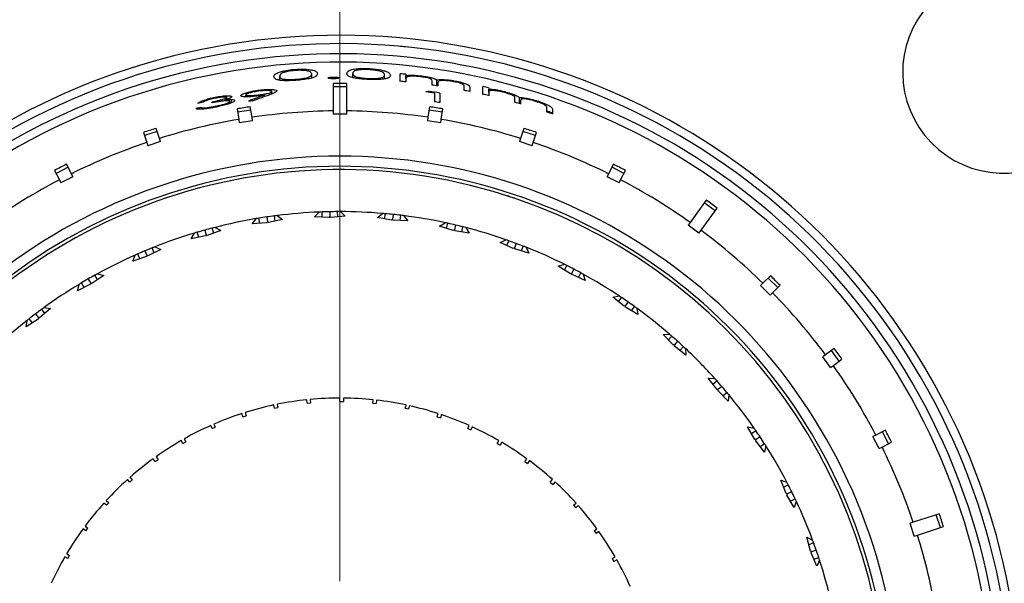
# Model space of a CAD drawing. Header units: inches. Extents: x 2.4 to 40.6, y 0.9 to 32.7.
# Tile 5 of 68: x 15.681 to 17.146, y 3.906 to 4.745. Entities that reach past the tile are written whole.
import ezdxf

# ---------------------------------------------------------------- set-up
doc = ezdxf.new("R2010")
doc.units = ezdxf.units.IN
doc.header["$MEASUREMENT"] = 0

# ---------------------------------------------------------------- blocks, each defined once
blk = doc.blocks.new('SW_CENTERMARKSYMBOL_1')
at = {"color": 0, "linetype": 'Continuous', "lineweight": 18}
blk.add_line((0, 0.2), (0, 2.1248), dxfattribs=at)

msp = doc.modelspace()

# ---------------------------------------------------------------- linework, layer by layer
at = {"color": 7, "linetype": 'Continuous', "lineweight": 25}
for p, q in [((16.0682, 4.6545), (16.0682, 4.6606)), ((16.1157, 4.6578), (16.1157, 4.6638)), ((16.148, 4.6567), (16.148, 4.6593)), ((16.1767, 4.6584), (16.1767, 4.6645)), ((16.2242, 4.6564), (16.2242, 4.6624)), ((16.2473, 4.6528), (16.2473, 4.6642)), ((16.2559, 4.6634), (16.2559, 4.6614)), ((16.2559, 4.6568), (16.2559, 4.6614)), ((16.1478, 4.6496), (16.1478, 4.6088)), ((16.1678, 4.6448), (16.1478, 4.6448)), ((16.1678, 4.6088), (16.1678, 4.6496)), ((16.2559, 4.6568), (16.2559, 4.652)), ((16.2949, 4.6472), (16.2949, 4.6531)), ((16.3019, 4.6462), (16.3019, 4.6551)), ((16.3034, 4.6504), (16.3034, 4.646)), ((16.3424, 4.6393), (16.3424, 4.6455)), ((16.3509, 4.6439), (16.3509, 4.6376)), ((16.3704, 4.6334), (16.3704, 4.6451)), ((15.972, 4.6278), (15.972, 4.6292)), ((16.0178, 4.6298), (16.0178, 4.6328)), ((16.0374, 4.6383), (16.0374, 4.6398)), ((16.0378, 4.6313), (16.0378, 4.6328)), ((16.0454, 4.6302), (16.0454, 4.6324)), ((16.0562, 4.6341), (16.0562, 4.6377)), ((16.2905, 4.6363), (16.2905, 4.6378)), ((16.2987, 4.6225), (16.2987, 4.6352)), ((16.3063, 4.6354), (16.3063, 4.6213)), ((16.379, 4.6431), (16.379, 4.6411)), ((16.379, 4.6364), (16.379, 4.6411)), ((16.379, 4.6364), (16.379, 4.6315)), ((15.9674, 4.6208), (15.9674, 4.6223)), ((15.987, 4.6237), (15.987, 4.6254)), ((15.9893, 4.6262), (15.9893, 4.6288)), ((15.9937, 4.6198), (15.9937, 4.6228)), ((15.9963, 4.6208), (15.9963, 4.6259)), ((16.0269, 4.5993), (16.0244, 4.6149)), ((16.2912, 4.6149), (16.2887, 4.5993)), ((16.418, 4.6215), (16.418, 4.6275)), ((16.425, 4.6196), (16.425, 4.6287)), ((16.4265, 4.6237), (16.4265, 4.6191)), ((16.0047, 4.6118), (16.0072, 4.5962)), ((16.0252, 4.6101), (16.0055, 4.607)), ((16.1478, 4.6088), (16.1478, 4.6038)), ((16.1678, 4.6038), (16.1478, 4.6038)), ((16.1678, 4.6038), (16.1678, 4.6088)), ((16.3102, 4.607), (16.2905, 4.6101)), ((16.3085, 4.5962), (16.311, 4.6118)), ((16.4655, 4.6071), (16.4655, 4.6135)), ((16.474, 4.6107), (16.474, 4.6042)), ((16.0072, 4.5962), (16.008, 4.5912)), ((16.0277, 4.5943), (16.008, 4.5912)), ((16.0277, 4.5943), (16.0269, 4.5993)), ((16.2887, 4.5993), (16.288, 4.5943)), ((16.3077, 4.5912), (16.288, 4.5943)), ((16.3077, 4.5912), (16.3085, 4.5962)), ((15.8653, 4.5767), (15.8702, 4.5617)), ((15.8859, 4.5783), (15.8668, 4.5721)), ((15.8892, 4.5678), (15.8843, 4.5829)), ((16.4313, 4.5829), (16.4264, 4.5678)), ((16.4488, 4.5721), (16.4298, 4.5783)), ((16.4454, 4.5617), (16.4503, 4.5767)), ((15.8702, 4.5617), (15.8718, 4.5569)), ((15.8908, 4.5631), (15.8718, 4.5569)), ((15.8908, 4.5631), (15.8892, 4.5678)), ((16.4264, 4.5678), (16.4249, 4.5631)), ((16.4439, 4.5569), (16.4249, 4.5631)), ((16.4439, 4.5569), (16.4454, 4.5617)), ((15.7582, 4.5153), (15.751, 4.5294)), ((16.5647, 4.5294), (16.5575, 4.5153)), ((15.7332, 4.5203), (15.7404, 4.5062)), ((15.7532, 4.525), (15.7354, 4.5159)), ((15.7604, 4.5108), (15.7582, 4.5153)), ((16.5575, 4.5153), (16.5552, 4.5108)), ((16.5803, 4.5159), (16.5625, 4.525)), ((16.5753, 4.5062), (16.5825, 4.5203)), ((15.7404, 4.5062), (15.7426, 4.5017)), ((15.7604, 4.5108), (15.7426, 4.5017)), ((16.573, 4.5017), (16.5552, 4.5108)), ((16.573, 4.5017), (16.5753, 4.5062)), ((16.7027, 4.4758), (16.6787, 4.4428)), ((16.716, 4.4601), (16.6998, 4.4719)), ((16.12, 4.4511), (16.1268, 4.4582)), ((16.1312, 4.4507), (16.1311, 4.4584)), ((16.1426, 4.4587), (16.1428, 4.4515)), ((16.1544, 4.4511), (16.1542, 4.4589)), ((16.1585, 4.4589), (16.1655, 4.4521)), ((16.2134, 4.45), (16.2209, 4.4562)), ((16.2244, 4.4482), (16.2252, 4.4558)), ((16.2367, 4.4547), (16.236, 4.4476)), ((16.2474, 4.4457), (16.2482, 4.4534)), ((16.6949, 4.4311), (16.7189, 4.4641)), ((16.0273, 4.4406), (16.0331, 4.4484)), ((16.0487, 4.4423), (16.0273, 4.4406)), ((16.0385, 4.4415), (16.0373, 4.4491)), ((16.0498, 4.4438), (16.0487, 4.4423)), ((16.0488, 4.4509), (16.0498, 4.4438)), ((16.0513, 4.4427), (16.0498, 4.4438)), ((16.0723, 4.4472), (16.0513, 4.4427)), ((16.0614, 4.4448), (16.0602, 4.4525)), ((16.0645, 4.453), (16.0723, 4.4472)), ((16.1415, 4.4502), (16.12, 4.4511)), ((16.1428, 4.4515), (16.1415, 4.4502)), ((16.1441, 4.4503), (16.1428, 4.4515)), ((16.1655, 4.4521), (16.1441, 4.4503)), ((16.2345, 4.4464), (16.2134, 4.45)), ((16.236, 4.4476), (16.2345, 4.4464)), ((16.2371, 4.4462), (16.236, 4.4476)), ((16.2586, 4.4452), (16.2371, 4.4462)), ((16.2525, 4.4529), (16.2586, 4.4452)), ((16.3058, 4.4372), (16.3141, 4.4424)), ((16.3165, 4.434), (16.3183, 4.4415)), ((16.3296, 4.4389), (16.328, 4.432)), ((16.6787, 4.4428), (16.6758, 4.4388)), ((16.6919, 4.427), (16.6758, 4.4388)), ((15.9366, 4.4184), (15.9414, 4.4269)), ((15.9476, 4.4207), (15.9455, 4.4282)), ((15.9566, 4.4314), (15.9586, 4.4245)), ((15.9586, 4.4245), (15.9576, 4.4229)), ((15.9602, 4.4236), (15.9586, 4.4245)), ((15.9805, 4.4306), (15.9602, 4.4236)), ((15.9699, 4.427), (15.9678, 4.4344)), ((15.972, 4.4355), (15.9805, 4.4306)), ((16.3264, 4.431), (16.3058, 4.4372)), ((16.328, 4.432), (16.3264, 4.431)), ((16.3289, 4.4304), (16.328, 4.432)), ((16.3501, 4.4268), (16.3289, 4.4304)), ((16.3391, 4.4287), (16.3408, 4.4362)), ((16.345, 4.4351), (16.3501, 4.4268)), ((16.6919, 4.427), (16.6949, 4.4311)), ((15.9576, 4.4229), (15.9366, 4.4184)), ((16.3959, 4.4129), (16.4048, 4.417)), ((16.4156, 4.4042), (16.3959, 4.4129)), ((16.4062, 4.4084), (16.4089, 4.4156)), ((16.4197, 4.4116), (16.4172, 4.4049)), ((15.86, 4.3888), (15.857, 4.3959)), ((15.8677, 4.4005), (15.8704, 4.3938)), ((15.8914, 4.4027), (15.8721, 4.3932)), ((15.8814, 4.3977), (15.8784, 4.4049)), ((15.8824, 4.4064), (15.8914, 4.4027)), ((16.4172, 4.4049), (16.4156, 4.4042)), ((16.418, 4.4033), (16.4172, 4.4049)), ((16.4386, 4.397), (16.418, 4.4033)), ((16.4279, 4.4003), (16.4305, 4.4075)), ((16.4346, 4.4059), (16.4386, 4.397)), ((15.8494, 4.3851), (15.8531, 4.3942)), ((15.8697, 4.3922), (15.8494, 4.3851)), ((15.8704, 4.3938), (15.8697, 4.3922)), ((15.8721, 4.3932), (15.8704, 4.3938)), ((16.4823, 4.3775), (16.4916, 4.3805)), ((15.7971, 4.3664), (15.8065, 4.3638)), ((16.5007, 4.3664), (16.4823, 4.3775)), ((16.4919, 4.3717), (16.4955, 4.3786)), ((16.5024, 4.3669), (16.5007, 4.3664)), ((16.5058, 4.3733), (16.5024, 4.3669)), ((16.503, 4.3652), (16.5024, 4.3669)), ((16.5226, 4.3564), (16.503, 4.3652)), ((16.5124, 4.361), (16.516, 4.3678)), ((16.5198, 4.3658), (16.5226, 4.3564)), ((15.7864, 4.3507), (15.7671, 4.3411)), ((15.7671, 4.3411), (15.7696, 4.3506)), ((15.7771, 4.3461), (15.7733, 4.3528)), ((15.7833, 4.3586), (15.7869, 4.3524)), ((15.7869, 4.3524), (15.7864, 4.3507)), ((15.7886, 4.352), (15.7869, 4.3524)), ((15.8065, 4.3638), (15.7886, 4.352)), ((15.7972, 4.3576), (15.7933, 4.3643)), ((16.7871, 4.3523), (16.7836, 4.3487)), ((16.7983, 4.3635), (16.7871, 4.3523)), ((16.809, 4.3459), (16.7949, 4.36)), ((16.7977, 4.3346), (16.7836, 4.3487)), ((16.7977, 4.3346), (16.8013, 4.3381)), ((16.8013, 4.3381), (16.8125, 4.3493)), ((16.5636, 4.3316), (16.5731, 4.3334)), ((16.5804, 4.3182), (16.5636, 4.3316)), ((16.5723, 4.3246), (16.5767, 4.331)), ((16.5863, 4.3244), (16.5822, 4.3185)), ((15.7048, 4.3066), (15.7091, 4.3009)), ((15.7272, 4.3146), (15.7109, 4.3006)), ((15.7187, 4.3073), (15.7141, 4.3135)), ((15.7176, 4.316), (15.7272, 4.3146)), ((16.5822, 4.3185), (16.5804, 4.3182)), ((16.5825, 4.3167), (16.5822, 4.3185)), ((16.6009, 4.3056), (16.5825, 4.3167)), ((16.5913, 4.3114), (16.5957, 4.3177)), ((16.5992, 4.3152), (16.6009, 4.3056)), ((15.7089, 4.299), (15.691, 4.2872)), ((15.691, 4.2872), (15.6922, 4.2968)), ((15.7003, 4.2934), (15.6956, 4.2995)), ((15.7091, 4.3009), (15.7089, 4.299)), ((15.7109, 4.3006), (15.7091, 4.3009)), ((16.6384, 4.2758), (16.6481, 4.2764)), ((16.6534, 4.2605), (16.6384, 4.2758)), ((16.6462, 4.2678), (16.6514, 4.2736)), ((16.6601, 4.2659), (16.6553, 4.2606)), ((16.6553, 4.2606), (16.6534, 4.2605)), ((16.6554, 4.2587), (16.6553, 4.2606)), ((16.6722, 4.2454), (16.6554, 4.2587)), ((16.6634, 4.2523), (16.6686, 4.2581)), ((16.6717, 4.2551), (16.6722, 4.2454)), ((16.8928, 4.2552), (16.88, 4.2459)), ((16.9006, 4.2362), (16.8889, 4.2524)), ((16.88, 4.2459), (16.876, 4.243)), ((16.8877, 4.2268), (16.876, 4.243)), ((16.8918, 4.2297), (16.9046, 4.2391)), ((16.8877, 4.2268), (16.8918, 4.2297)), ((16.7057, 4.2111), (16.7154, 4.2105)), ((16.7187, 4.194), (16.7057, 4.2111)), ((16.7124, 4.2022), (16.7183, 4.2072)), ((16.7205, 4.1939), (16.7187, 4.194)), ((16.7204, 4.192), (16.7205, 4.1939)), ((16.7354, 4.1767), (16.7204, 4.192)), ((16.7259, 4.1985), (16.7205, 4.1939)), ((16.7275, 4.1847), (16.7334, 4.1897)), ((16.109, 4.1738), (16.1084, 4.1788)), ((16.1134, 4.1793), (16.1139, 4.1743)), ((16.1578, 4.1764), (16.1578, 4.1814)), ((16.1628, 4.1813), (16.1628, 4.1764)), ((16.2067, 4.1738), (16.2072, 4.1788)), ((16.2122, 4.1782), (16.2117, 4.1733)), ((16.7362, 4.1864), (16.7354, 4.1767)), ((16.0606, 4.1661), (16.0596, 4.171)), ((16.0606, 4.1661), (16.0655, 4.1672)), ((16.0645, 4.172), (16.0655, 4.1672)), ((16.109, 4.1738), (16.1139, 4.1743)), ((16.2067, 4.1738), (16.2117, 4.1733)), ((16.255, 4.1661), (16.2561, 4.171)), ((16.255, 4.1661), (16.2599, 4.1651)), ((16.261, 4.17), (16.2599, 4.1651)), ((16.0134, 4.1535), (16.0118, 4.1582)), ((16.0134, 4.1535), (16.0181, 4.155)), ((16.0166, 4.1598), (16.0181, 4.155)), ((16.3023, 4.1535), (16.3038, 4.1582)), ((16.3023, 4.1535), (16.3071, 4.1519)), ((16.3086, 4.1567), (16.3071, 4.1519)), ((15.9677, 4.1359), (15.9656, 4.1405)), ((15.9677, 4.1359), (15.9722, 4.138)), ((15.9702, 4.1425), (15.9722, 4.138)), ((16.348, 4.1359), (16.35, 4.1405)), ((16.348, 4.1359), (16.3525, 4.1339)), ((16.3546, 4.1385), (16.3525, 4.1339)), ((16.7643, 4.1385), (16.7739, 4.1366)), ((16.775, 4.1199), (16.7643, 4.1385)), ((16.7699, 4.1288), (16.7763, 4.1331)), ((16.9693, 4.1335), (16.9551, 4.1263)), ((16.974, 4.1135), (16.9649, 4.1313)), ((15.9241, 4.1137), (15.9216, 4.1181)), ((15.9241, 4.1137), (15.9284, 4.1162)), ((15.9259, 4.1205), (15.9284, 4.1162)), ((16.3916, 4.1137), (16.3941, 4.1181)), ((16.7768, 4.1195), (16.775, 4.1199)), ((16.7765, 4.1177), (16.7768, 4.1195)), ((16.7895, 4.1006), (16.7765, 4.1177)), ((16.7828, 4.1235), (16.7768, 4.1195)), ((16.9551, 4.1263), (16.9507, 4.1241)), ((16.9598, 4.1062), (16.9507, 4.1241)), ((16.3916, 4.1137), (16.3959, 4.1112)), ((16.3984, 4.1155), (16.3959, 4.1112)), ((16.7827, 4.1095), (16.7891, 4.1138)), ((16.7914, 4.1101), (16.7895, 4.1006)), ((16.9598, 4.1062), (16.9642, 4.1085)), ((16.9642, 4.1085), (16.9783, 4.1157)), ((15.883, 4.0871), (15.8801, 4.0911)), ((15.883, 4.0871), (15.8871, 4.09)), ((15.8842, 4.094), (15.8871, 4.09)), ((16.4326, 4.0871), (16.4356, 4.0911)), ((16.4326, 4.0871), (16.4367, 4.0841)), ((16.4396, 4.0882), (16.4367, 4.0841)), ((15.845, 4.0563), (15.8417, 4.06)), ((15.845, 4.0563), (15.8487, 4.0596)), ((15.8454, 4.0633), (15.8487, 4.0596)), ((16.4706, 4.0563), (16.474, 4.06)), ((16.8134, 4.0591), (16.8226, 4.056)), ((16.8217, 4.0393), (16.8134, 4.0591)), ((16.4706, 4.0563), (16.4744, 4.0529)), ((16.4777, 4.0566), (16.4744, 4.0529)), ((16.8177, 4.0488), (16.8246, 4.0522)), ((15.8101, 4.0287), (15.8138, 4.0254)), ((16.8234, 4.0387), (16.8217, 4.0393)), ((16.8228, 4.037), (16.8234, 4.0387)), ((16.8336, 4.0183), (16.8228, 4.037)), ((16.8298, 4.0419), (16.8234, 4.0387)), ((16.828, 4.028), (16.8349, 4.0315)), ((15.8104, 4.0217), (15.8067, 4.025)), ((15.8104, 4.0217), (15.8138, 4.0254)), ((16.5053, 4.0217), (16.509, 4.025)), ((16.5053, 4.0217), (16.5086, 4.018)), ((16.5123, 4.0213), (16.5086, 4.018)), ((16.8367, 4.0276), (16.8336, 4.0183)), ((17.0495, 4.0091), (17.0106, 3.9965)), ((17.051, 3.9886), (17.0448, 4.0076)), ((15.7796, 3.9837), (15.7756, 3.9866)), ((15.7785, 3.9906), (15.7826, 3.9877)), ((15.7796, 3.9837), (15.7826, 3.9877)), ((16.536, 3.9837), (16.5401, 3.9866)), ((17.0106, 3.9965), (17.0059, 3.9949)), ((17.0121, 3.9759), (17.0059, 3.9949)), ((17.0168, 3.9774), (17.0556, 3.9901)), ((16.536, 3.9837), (16.539, 3.9796)), ((16.543, 3.9825), (16.539, 3.9796)), ((16.8521, 3.9742), (16.8609, 3.97)), ((16.8579, 3.9535), (16.8521, 3.9742)), ((17.0121, 3.9759), (17.0168, 3.9774)), ((16.8551, 3.9634), (16.8624, 3.9659)), ((16.8663, 3.955), (16.8595, 3.9527)), ((15.753, 3.9426), (15.7486, 3.9451)), ((15.7512, 3.9494), (15.7555, 3.9469)), ((15.753, 3.9426), (15.7555, 3.9469)), ((16.5627, 3.9426), (16.567, 3.9451)), ((16.5627, 3.9426), (16.5652, 3.9383)), ((16.5695, 3.9408), (16.5652, 3.9383)), ((16.8595, 3.9527), (16.8579, 3.9535)), ((16.8587, 3.951), (16.8595, 3.9527)), ((16.867, 3.9312), (16.8587, 3.951)), ((16.8627, 3.9415), (16.87, 3.9441)), ((16.8713, 3.94), (16.867, 3.9312))]:
    msp.add_line(p, q, dxfattribs=at)
for centre, radius, start, end in [((16.1578, 3.7089), 1.625, 32.3145, 55.9278), ((17.1449, 4.6661), 0.15, 137.2479, 310.9943), ((16.1578, 3.7089), 1.0125, 240.409, 104.1211), ((16.1578, 3.7089), 1, 240.5259, 180), ((16.1578, 3.7089), 1, 84.2651, 84.8363), ((16.1578, 3.7089), 1.0125, 104.1211, 229.8623), ((16.1578, 3.7089), 0.985, 240.6078, 180), ((16.1578, 3.7089), 0.9725, 240.6781, 180), ((16.1578, 3.7089), 0.9, 90.6366, 98.3634), ((16.1578, 3.7089), 0.9, 81.6366, 89.3634), ((16.1578, 3.7089), 0.9, 99.6366, 107.3634), ((16.1578, 3.7089), 0.9, 72.6366, 80.3634), ((16.1578, 3.7089), 0.9, 108.6366, 116.3634), ((16.1578, 3.7089), 0.9, 63.6366, 71.3634), ((16.1578, 3.7089), 0.8325, 241.6095, 180), ((16.1578, 3.7089), 0.8175, 241.7284, 180), ((16.1578, 3.7089), 0.8125, 0, 228.5528), ((16.1578, 3.7089), 0.9, 117.6366, 125.3634), ((16.1578, 3.7089), 0.9, 54.6366, 62.3634), ((16.1578, 3.7089), 0.75, 92.3747, 97.1471), ((16.1578, 3.7089), 0.75, 92.0448, 92.3747), ((16.1578, 3.7089), 0.75, 91.1609, 92.0448), ((16.1578, 3.7089), 0.75, 90.277, 91.1609), ((16.1578, 3.7089), 0.75, 89.9471, 90.277), ((16.1578, 3.7089), 0.75, 85.1747, 89.9471), ((16.1578, 3.7089), 0.75, 84.8448, 85.1747), ((16.1578, 3.7089), 0.75, 83.9609, 84.8448), ((16.1578, 3.7089), 0.75, 83.077, 83.9609), ((16.1578, 3.7089), 0.75, 82.7471, 83.077), ((16.1578, 3.7089), 0.75, 99.5747, 104.3471), ((16.1578, 3.7089), 0.75, 99.2448, 99.5747), ((16.1578, 3.7089), 0.75, 98.3609, 99.2448), ((16.1578, 3.7089), 0.75, 97.477, 98.3609), ((16.1578, 3.7089), 0.75, 97.1471, 97.477), ((16.1578, 3.7089), 0.75, 77.9747, 82.7471), ((16.1578, 3.7089), 0.75, 77.6448, 77.9747), ((16.1578, 3.7089), 0.75, 76.7609, 77.6448), ((16.1578, 3.7089), 0.75, 75.877, 76.7609), ((16.1578, 3.7089), 0.75, 106.7747, 111.5471), ((16.1578, 3.7089), 0.75, 106.4448, 106.7747), ((16.1578, 3.7089), 0.75, 105.5609, 106.4448), ((16.1578, 3.7089), 0.75, 104.677, 105.5609), ((16.1578, 3.7089), 0.75, 104.3471, 104.677), ((16.1578, 3.7089), 0.75, 75.5471, 75.877), ((16.1578, 3.7089), 0.75, 70.7747, 75.5471), ((16.1578, 3.7089), 0.9, 45.6366, 53.3634), ((16.1578, 3.7089), 0.75, 70.4448, 70.7747), ((16.1578, 3.7089), 0.75, 69.5609, 70.4448), ((16.1578, 3.7089), 0.75, 68.677, 69.5609), ((16.1578, 3.7089), 0.75, 113.6448, 113.9747), ((16.1578, 3.7089), 0.75, 112.7609, 113.6448), ((16.1578, 3.7089), 0.75, 111.877, 112.7609), ((16.1578, 3.7089), 0.75, 111.5471, 111.877), ((16.1578, 3.7089), 0.75, 68.3471, 68.677), ((16.1578, 3.7089), 0.75, 63.5747, 68.3471), ((16.1578, 3.7089), 0.75, 113.9747, 118.7471), ((16.1578, 3.7089), 0.75, 63.2448, 63.5747), ((16.1578, 3.7089), 0.75, 118.7471, 119.077), ((16.1578, 3.7089), 0.75, 62.3609, 63.2448), ((16.1578, 3.7089), 0.75, 61.477, 62.3609), ((16.1578, 3.7089), 0.75, 61.1471, 61.477), ((16.1578, 3.7089), 0.75, 56.3747, 61.1471), ((16.1578, 3.7089), 0.75, 121.1747, 125.9471), ((16.1578, 3.7089), 0.75, 120.8448, 121.1747), ((16.1578, 3.7089), 0.75, 119.9609, 120.8448), ((16.1578, 3.7089), 0.75, 119.077, 119.9609), ((16.1578, 3.7089), 0.9, 36.6366, 44.3634), ((16.1578, 3.7089), 0.75, 56.0448, 56.3747), ((16.1578, 3.7089), 0.75, 55.1609, 56.0448), ((16.1578, 3.7089), 0.75, 54.277, 55.1609), ((16.1578, 3.7089), 0.75, 127.1609, 128.0448), ((16.1578, 3.7089), 0.75, 126.277, 127.1609), ((16.1578, 3.7089), 0.75, 125.9471, 126.277), ((16.1578, 3.7089), 0.75, 53.9471, 54.277), ((16.1578, 3.7089), 0.75, 49.1747, 53.9471), ((16.1578, 3.7089), 0.75, 128.3747, 133.1471), ((16.1578, 3.7089), 0.75, 128.0448, 128.3747), ((16.1578, 3.7089), 0.75, 48.8448, 49.1747), ((16.1578, 3.7089), 0.75, 47.9609, 48.8448), ((16.1578, 3.7089), 0.75, 47.077, 47.9609), ((16.1578, 3.7089), 0.75, 46.7471, 47.077), ((16.1578, 3.7089), 0.75, 41.9747, 46.7471), ((16.1578, 3.7089), 0.9, 27.6366, 35.3634), ((16.1578, 3.7089), 0.75, 41.6448, 41.9747), ((16.1578, 3.7089), 0.75, 40.7609, 41.6448), ((16.1578, 3.7089), 0.75, 39.877, 40.7609), ((16.1578, 3.7089), 0.75, 39.5471, 39.877), ((16.1578, 3.7089), 0.4725, 96, 101.3937), ((16.1578, 3.7089), 0.4725, 90, 95.3937), ((16.1578, 3.7089), 0.4725, 84, 89.3937), ((16.1578, 3.7089), 0.4725, 78, 83.3937), ((16.1578, 3.7089), 0.75, 34.7747, 39.5471), ((16.1578, 3.7089), 0.4725, 102, 107.3937), ((16.1578, 3.7089), 0.4725, 72, 77.3937), ((16.1578, 3.7089), 0.4725, 108, 113.3937), ((16.1578, 3.7089), 0.4725, 66, 71.3937), ((16.1578, 3.7089), 0.4725, 114, 119.3937), ((16.1578, 3.7089), 0.4725, 60, 65.3937), ((16.1578, 3.7089), 0.75, 34.4448, 34.7747), ((16.1578, 3.7089), 0.75, 33.5609, 34.4448), ((16.1578, 3.7089), 0.4725, 120, 125.3937), ((16.1578, 3.7089), 0.75, 32.677, 33.5609), ((16.1578, 3.7089), 0.4725, 54, 59.3937), ((16.1578, 3.7089), 0.75, 32.3471, 32.677), ((16.1578, 3.7089), 0.75, 27.5747, 32.3471), ((16.1578, 3.7089), 0.9, 18.6366, 26.3634), ((16.1578, 3.7089), 0.4725, 126, 131.3937), ((16.1578, 3.7089), 0.4725, 48, 53.3937), ((16.1578, 3.7089), 0.4725, 132, 137.3937), ((16.1578, 3.7089), 0.4725, 42, 47.3937), ((16.1578, 3.7089), 0.75, 27.2448, 27.5747), ((16.1578, 3.7089), 0.75, 26.3609, 27.2448), ((16.1578, 3.7089), 0.75, 25.477, 26.3609), ((16.1578, 3.7089), 0.75, 25.1471, 25.477), ((16.1578, 3.7089), 0.4725, 138, 143.3937), ((16.1578, 3.7089), 0.4725, 36, 41.3937), ((16.1578, 3.7089), 0.75, 20.3747, 25.1471), ((16.1578, 3.7089), 0.4725, 144, 149.3937), ((16.1578, 3.7089), 0.4725, 30, 35.3937), ((16.1578, 3.7089), 0.75, 20.0448, 20.3747), ((16.1578, 3.7089), 0.9, 9.6366, 17.3634), ((16.1578, 3.7089), 0.75, 19.1609, 20.0448), ((16.1578, 3.7089), 0.75, 18.277, 19.1609), ((16.1578, 3.7089), 0.4725, 150, 155.3937), ((16.1578, 3.7089), 0.4725, 24, 29.3937), ((16.1578, 3.7089), 0.75, 17.9471, 18.277), ((16.1578, 3.7089), 0.75, 13.1747, 17.9471)]:
    msp.add_arc(centre, radius, start, end, dxfattribs=at)
for centre, major_axis, ratio, start_param, end_param in [((16.1578, 3.6818), (0, 0.9864), 0.999625, 6.183591, 6.192283), ((16.1578, 3.6824), (0, 0.9673), 0.999625, 6.272843, 6.293527), ((16.1578, 3.6822), (0, 0.9748), 0.999625, 6.182396, 6.191192), ((16.1578, 3.6822), (0, 0.9748), 0.999625, 6.133223, 6.142072), ((16.1578, 3.6818), (0, 0.9864), 0.999625, 6.056994, 6.065863), ((16.4146, 3.6802), (1.0405, -0.1162), 0.96907, 2.039207, 2.063614), ((16.4142, 3.6802), (1.0382, -0.1159), 0.969037, 2.030656, 2.057668), ((16.4547, 3.6811), (1.0083, -0.0942), 0.955664, 1.822814, 1.827843), ((16.1578, 3.6825), (0, 0.963), 0.999625, 6.136377, 6.150185), ((16.1578, 3.6824), (0, 0.9645), 0.999625, 6.128547, 6.145133), ((16.1578, 3.6822), (0, 0.9748), 0.999625, 6.083682, 6.092607), ((16.1578, 3.6822), (0, 0.9748), 0.999625, 6.054239, 6.06322), ((16.1578, 3.6825), (0, 0.9612), 0.999625, 0.213528, 0.221713), ((16.1619, 3.6834), (-0.1473, 0.93), 0.999625, 6.272561, 6.293809), ((16.0473, 3.6829), (0.9224, 0.2166), 0.99279, 1.362431, 1.368911), ((16.1538, 3.6834), (0.1473, 0.93), 0.999625, 6.272561, 6.293809), ((16.1578, 3.6828), (0, 0.9501), 0.999625, 6.12619, 6.13437), ((16.1578, 3.6822), (0, 0.9748), 0.999625, 6.003833, 6.01293), ((16.1578, 3.6827), (0, 0.954), 0.999625, 0.218694, 0.22695), ((16.1578, 3.6822), (0, 0.9748), 0.999625, 5.952686, 5.961928), ((16.1658, 3.6843), (-0.291, 0.8955), 0.999625, 6.272561, 6.293809), ((16.1499, 3.6843), (0.291, 0.8955), 0.999625, 6.272561, 6.293809), ((16.1695, 3.6859), (-0.4275, 0.839), 0.999625, 6.272561, 6.293809), ((16.1461, 3.6859), (0.4275, 0.839), 0.999625, 6.272561, 6.293809), ((16.1423, 3.6874), (0.5686, 0.7826), 0.999625, 6.272843, 6.293527), ((16.1396, 3.6906), (0.6658, 0.6658), 0.999625, 6.272561, 6.293809), ((16.137, 3.6937), (0.7618, 0.5535), 0.999625, 6.272561, 6.293809), ((16.1348, 3.6971), (0.839, 0.4275), 0.999625, 6.272561, 6.293809), ((16.1326, 3.7007), (0.92, 0.2989), 0.999625, 6.272843, 6.293527)]:
    msp.add_ellipse(centre, major_axis=major_axis, ratio=ratio, start_param=start_param, end_param=end_param, dxfattribs=at)
for points, knots in [([(16.0596, 4.6598), (16.0599, 4.6613), (16.0602, 4.6636), (16.068, 4.6669), (16.076, 4.6688), (16.0841, 4.67), (16.0894, 4.6705), (16.0914, 4.6706)], [0, 0, 0, 0, 0.421274, 0.610501, 0.759373, 0.908382, 1, 1, 1, 1]), ([(16.0914, 4.6543), (16.0882, 4.6541), (16.0817, 4.6537), (16.0733, 4.6538), (16.0662, 4.6546), (16.0602, 4.6564), (16.0598, 4.6584), (16.0596, 4.6598)], [0, 0, 0, 0, 0.145502, 0.29184, 0.429876, 0.636899, 1, 1, 1, 1]), ([(16.0917, 4.669), (16.0893, 4.6688), (16.0844, 4.6684), (16.078, 4.6672), (16.0726, 4.6657), (16.0684, 4.6633), (16.0683, 4.6617), (16.0682, 4.6606)], [0, 0, 0, 0, 0.139934, 0.280319, 0.42785, 0.629288, 1, 1, 1, 1]), ([(16.0682, 4.6606), (16.0683, 4.6592), (16.0685, 4.6573), (16.0755, 4.6559), (16.0816, 4.6555), (16.0872, 4.6556), (16.0907, 4.6558), (16.0917, 4.6559)], [0, 0, 0, 0, 0.490441, 0.6576131, 0.7994445, 0.9413586, 1, 1, 1, 1]), ([(16.0914, 4.6706), (16.0948, 4.6708), (16.1014, 4.6711), (16.1101, 4.6707), (16.1176, 4.6696), (16.1236, 4.6674), (16.124, 4.6653), (16.1242, 4.6641)], [0, 0, 0, 0, 0.1486854, 0.2980882, 0.4401371, 0.6617781, 1, 1, 1, 1]), ([(16.1242, 4.6641), (16.1239, 4.6626), (16.1234, 4.6605), (16.1161, 4.6577), (16.1082, 4.656), (16.0993, 4.6549), (16.0936, 4.6544), (16.0914, 4.6543)], [0, 0, 0, 0, 0.399664, 0.572442, 0.746754, 0.901102, 1, 1, 1, 1]), ([(16.1157, 4.6638), (16.1154, 4.665), (16.1149, 4.6669), (16.1083, 4.6688), (16.1014, 4.6693), (16.096, 4.6693), (16.0927, 4.6691), (16.0917, 4.669)], [0, 0, 0, 0, 0.444395, 0.671222, 0.808464, 0.945898, 1, 1, 1, 1]), ([(16.0917, 4.6559), (16.0945, 4.6561), (16.0997, 4.6566), (16.106, 4.6576), (16.11, 4.6587), (16.1115, 4.6594), (16.1121, 4.6597)], [0, 0, 0, 0, 0.294164, 0.558088, 0.81192, 1, 1, 1, 1]), ([(16.1121, 4.6597), (16.1127, 4.6601), (16.114, 4.6607), (16.1154, 4.6621), (16.1156, 4.6631), (16.1157, 4.6638)], [0, 0, 0, 0, 0.250498, 0.501056, 1, 1, 1, 1]), ([(16.1401, 4.6579), (16.1402, 4.658), (16.1404, 4.6584), (16.1421, 4.6588), (16.1443, 4.6591), (16.1464, 4.6592), (16.1477, 4.6593), (16.148, 4.6593)], [0, 0, 0, 0, 0.240672, 0.484083, 0.698523, 0.916983, 1, 1, 1, 1]), ([(16.148, 4.6593), (16.1492, 4.6592), (16.1514, 4.6592), (16.1539, 4.6589), (16.1556, 4.6585), (16.1559, 4.6582), (16.1559, 4.658), (16.1559, 4.658)], [0, 0, 0, 0, 0.284693, 0.530873, 0.748664, 0.966704, 1, 1, 1, 1]), ([(16.1681, 4.6646), (16.1684, 4.6662), (16.1687, 4.6684), (16.1764, 4.6708), (16.1844, 4.6718), (16.1925, 4.6722), (16.1979, 4.672), (16.1999, 4.6719)], [0, 0, 0, 0, 0.421663, 0.611111, 0.759549, 0.908127, 1, 1, 1, 1]), ([(16.1999, 4.6556), (16.1967, 4.6558), (16.1902, 4.6562), (16.1818, 4.6572), (16.1747, 4.6587), (16.1686, 4.6612), (16.1683, 4.6633), (16.1681, 4.6646)], [0, 0, 0, 0, 0.145014, 0.290872, 0.428292, 0.635258, 1, 1, 1, 1]), ([(16.2002, 4.6703), (16.1978, 4.6704), (16.1929, 4.6705), (16.1865, 4.67), (16.1811, 4.6691), (16.1769, 4.6672), (16.1768, 4.6656), (16.1767, 4.6645)], [0, 0, 0, 0, 0.1395369, 0.27953, 0.4267083, 0.628434, 1, 1, 1, 1]), ([(16.1767, 4.6645), (16.1768, 4.6631), (16.1769, 4.6612), (16.1839, 4.659), (16.19, 4.658), (16.1957, 4.6574), (16.1992, 4.6572), (16.2002, 4.6572)], [0, 0, 0, 0, 0.490785, 0.658026, 0.799504, 0.941061, 1, 1, 1, 1]), ([(16.1999, 4.6719), (16.2032, 4.6717), (16.2099, 4.6713), (16.2186, 4.67), (16.226, 4.668), (16.2321, 4.6652), (16.2325, 4.6631), (16.2327, 4.6618)], [0, 0, 0, 0, 0.148619, 0.297946, 0.440191, 0.661919, 1, 1, 1, 1]), ([(16.2327, 4.6618), (16.2324, 4.6604), (16.2319, 4.6583), (16.2246, 4.6563), (16.2166, 4.6555), (16.2077, 4.6553), (16.2021, 4.6555), (16.1999, 4.6556)], [0, 0, 0, 0, 0.39967, 0.572766, 0.747397, 0.901958, 1, 1, 1, 1]), ([(16.2242, 4.6624), (16.2238, 4.6637), (16.2233, 4.6657), (16.2168, 4.6682), (16.2099, 4.6695), (16.2044, 4.6701), (16.2011, 4.6703), (16.2002, 4.6703)], [0, 0, 0, 0, 0.444438, 0.671321, 0.808643, 0.946165, 1, 1, 1, 1]), ([(16.2002, 4.6572), (16.2029, 4.6571), (16.2081, 4.657), (16.2145, 4.6574), (16.2184, 4.658), (16.2199, 4.6585), (16.2206, 4.6588)], [0, 0, 0, 0, 0.294251, 0.557876, 0.811967, 1, 1, 1, 1]), ([(16.2206, 4.6588), (16.2212, 4.659), (16.2224, 4.6596), (16.2239, 4.6608), (16.2241, 4.6618), (16.2242, 4.6624)], [0, 0, 0, 0, 0.250486, 0.501036, 1, 1, 1, 1]), ([(16.2559, 4.6614), (16.2566, 4.6615), (16.2579, 4.6616), (16.2609, 4.6619), (16.2637, 4.662), (16.2655, 4.662)], [0, 0, 0, 0, 0.2503543, 0.5009492, 1, 1, 1, 1]), ([(16.2783, 4.6597), (16.2758, 4.6599), (16.2708, 4.6604), (16.2642, 4.6605), (16.2593, 4.66), (16.2561, 4.6588), (16.256, 4.6576), (16.2559, 4.6568)], [0, 0, 0, 0, 0.1687578, 0.3382181, 0.5057752, 0.6699387, 1, 1, 1, 1]), ([(16.2655, 4.662), (16.2666, 4.662), (16.2689, 4.6619), (16.2724, 4.6616), (16.2761, 4.6613), (16.2786, 4.661), (16.2798, 4.6609)], [0, 0, 0, 0, 0.249266, 0.499055, 0.747776, 1, 1, 1, 1]), ([(16.2949, 4.6531), (16.2948, 4.6536), (16.2947, 4.6546), (16.2939, 4.656), (16.2903, 4.6574), (16.2863, 4.6584), (16.282, 4.6592), (16.2793, 4.6595), (16.2783, 4.6597)], [0, 0, 0, 0, 0.2513108, 0.5044145, 0.6391292, 0.7734241, 0.9177301, 1, 1, 1, 1]), ([(16.2798, 4.6609), (16.2828, 4.6605), (16.2882, 4.6597), (16.2952, 4.658), (16.2996, 4.6565), (16.3012, 4.6555), (16.3019, 4.6551)], [0, 0, 0, 0, 0.297206, 0.54276, 0.790567, 1, 1, 1, 1]), ([(16.148, 4.6567), (16.1469, 4.6567), (16.1447, 4.6567), (16.1422, 4.657), (16.1406, 4.6573), (16.1402, 4.6577), (16.1401, 4.6578), (16.1401, 4.6579)], [0, 0, 0, 0, 0.278279, 0.523754, 0.737535, 0.96221, 1, 1, 1, 1]), ([(16.1559, 4.658), (16.1558, 4.6578), (16.1556, 4.6575), (16.1536, 4.6571), (16.1512, 4.6568), (16.1492, 4.6567), (16.1482, 4.6567), (16.148, 4.6567)], [0, 0, 0, 0, 0.272754, 0.514299, 0.744464, 0.959193, 1, 1, 1, 1]), ([(16.3019, 4.6551), (16.304, 4.6553), (16.3079, 4.6557), (16.3166, 4.6553), (16.3233, 4.6545), (16.327, 4.6538), (16.3274, 4.6538)], [0, 0, 0, 0, 0.3585364, 0.6571629, 0.9568545, 1, 1, 1, 1]), ([(16.3259, 4.6526), (16.3234, 4.653), (16.3183, 4.6538), (16.3118, 4.6541), (16.307, 4.6539), (16.3034, 4.6528), (16.3034, 4.6514), (16.3034, 4.6504)], [0, 0, 0, 0, 0.161441, 0.323927, 0.480681, 0.634192, 1, 1, 1, 1]), ([(16.3424, 4.6455), (16.3425, 4.6463), (16.3427, 4.6474), (16.3392, 4.6493), (16.3357, 4.6504), (16.3312, 4.6516), (16.3278, 4.6523), (16.3259, 4.6526)], [0, 0, 0, 0, 0.4249492, 0.5605268, 0.6960686, 0.8363612, 1, 1, 1, 1]), ([(16.3274, 4.6538), (16.3303, 4.6532), (16.3357, 4.6522), (16.3425, 4.6502), (16.3473, 4.6483), (16.3507, 4.6461), (16.3508, 4.6448), (16.3509, 4.6439)], [0, 0, 0, 0, 0.190172, 0.349957, 0.510014, 0.664045, 1, 1, 1, 1]), ([(15.9465, 4.6202), (15.9478, 4.6212), (15.95, 4.6228), (15.9571, 4.6255), (15.9644, 4.6276), (15.9696, 4.6287), (15.972, 4.6292)], [0, 0, 0, 0, 0.34075, 0.569998, 0.799414, 1, 1, 1, 1]), ([(15.972, 4.6292), (15.9754, 4.6298), (15.9815, 4.6309), (15.9895, 4.6316), (15.9948, 4.6314), (15.9968, 4.6308), (15.997, 4.6302), (15.997, 4.6301)], [0, 0, 0, 0, 0.272926, 0.50172, 0.731934, 0.933492, 1, 1, 1, 1]), ([(15.9893, 4.6288), (15.9892, 4.629), (15.9889, 4.6294), (15.9866, 4.6296), (15.9828, 4.6294), (15.9776, 4.6288), (15.974, 4.6281), (15.9721, 4.6278)], [0, 0, 0, 0, 0.158033, 0.316756, 0.544392, 0.765585, 1, 1, 1, 1]), ([(15.997, 4.6301), (15.9968, 4.6297), (15.9964, 4.6288), (15.9925, 4.6271), (15.9888, 4.626), (15.987, 4.6254)], [0, 0, 0, 0, 0.340029, 0.683337, 1, 1, 1, 1]), ([(16.0102, 4.6316), (16.0105, 4.6322), (16.011, 4.6333), (16.016, 4.6354), (16.023, 4.6373), (16.0304, 4.6388), (16.0354, 4.6395), (16.0374, 4.6398)], [0, 0, 0, 0, 0.221708, 0.445516, 0.641206, 0.855137, 1, 1, 1, 1]), ([(16.0364, 4.6311), (16.0331, 4.6308), (16.0265, 4.63), (16.0183, 4.6297), (16.0125, 4.63), (16.0103, 4.6308), (16.0102, 4.6314), (16.0102, 4.6316)], [0, 0, 0, 0, 0.241859, 0.485703, 0.702437, 0.916136, 1, 1, 1, 1]), ([(16.037, 4.6383), (16.0345, 4.6379), (16.0294, 4.6372), (16.0234, 4.6357), (16.0194, 4.6343), (16.0179, 4.6334), (16.0179, 4.633), (16.0178, 4.6328)], [0, 0, 0, 0, 0.265758, 0.534077, 0.728565, 0.924204, 1, 1, 1, 1]), ([(16.0178, 4.6328), (16.018, 4.6326), (16.0183, 4.632), (16.0215, 4.6317), (16.0263, 4.6317), (16.0322, 4.6321), (16.0361, 4.6326), (16.0378, 4.6328)], [0, 0, 0, 0, 0.179443, 0.359978, 0.593904, 0.827484, 1, 1, 1, 1]), ([(16.0454, 4.6324), (16.0439, 4.6321), (16.0416, 4.6318), (16.0386, 4.6314), (16.0371, 4.6312), (16.0364, 4.6311)], [0, 0, 0, 0, 0.4991637, 0.7494768, 1, 1, 1, 1]), ([(16.0562, 4.6377), (16.0561, 4.638), (16.0557, 4.6385), (16.0526, 4.639), (16.0477, 4.6392), (16.0421, 4.6389), (16.0385, 4.6384), (16.037, 4.6383)], [0, 0, 0, 0, 0.188978, 0.379204, 0.612964, 0.843895, 1, 1, 1, 1]), ([(16.0374, 4.6398), (16.0407, 4.6401), (16.0475, 4.6408), (16.0559, 4.6409), (16.0614, 4.6402), (16.0637, 4.6393), (16.0639, 4.6386), (16.0639, 4.6384)], [0, 0, 0, 0, 0.242003, 0.486045, 0.6984, 0.906319, 1, 1, 1, 1]), ([(16.0378, 4.6328), (16.0404, 4.6331), (16.0448, 4.6337), (16.0504, 4.6349), (16.0542, 4.636), (16.056, 4.637), (16.0562, 4.6375), (16.0562, 4.6377)], [0, 0, 0, 0, 0.273724, 0.474067, 0.674094, 0.887135, 1, 1, 1, 1]), ([(16.0639, 4.6384), (16.0633, 4.6376), (16.0624, 4.6364), (16.0579, 4.6347), (16.0554, 4.6337), (16.0541, 4.6333)], [0, 0, 0, 0, 0.480087, 0.738682, 1, 1, 1, 1]), ([(16.379, 4.6411), (16.3803, 4.6411), (16.3824, 4.6411), (16.3857, 4.6408), (16.3876, 4.6406), (16.3886, 4.6405)], [0, 0, 0, 0, 0.492116, 0.74422, 1, 1, 1, 1]), ([(16.4014, 4.6365), (16.3989, 4.6371), (16.3937, 4.6383), (16.3871, 4.6391), (16.3822, 4.6393), (16.3792, 4.6384), (16.3791, 4.6372), (16.379, 4.6364)], [0, 0, 0, 0, 0.174515, 0.349828, 0.520224, 0.683224, 1, 1, 1, 1]), ([(16.3886, 4.6405), (16.3905, 4.6402), (16.3937, 4.6396), (16.3986, 4.6386), (16.4015, 4.6379), (16.4029, 4.6375)], [0, 0, 0, 0, 0.4125873, 0.7035203, 1, 1, 1, 1]), ([(16.418, 4.6275), (16.4179, 4.6281), (16.4178, 4.6291), (16.417, 4.6307), (16.4134, 4.6326), (16.4094, 4.6341), (16.4052, 4.6355), (16.4024, 4.6362), (16.4014, 4.6365)], [0, 0, 0, 0, 0.248938, 0.499751, 0.634539, 0.768808, 0.915647, 1, 1, 1, 1]), ([(16.4029, 4.6375), (16.406, 4.6367), (16.4114, 4.6352), (16.4184, 4.6326), (16.4227, 4.6304), (16.4243, 4.6292), (16.425, 4.6287)], [0, 0, 0, 0, 0.307165, 0.55234, 0.799824, 1, 1, 1, 1]), ([(15.9718, 4.6142), (15.9675, 4.6134), (15.9604, 4.6121), (15.952, 4.6112), (15.9459, 4.6111), (15.9442, 4.6118), (15.9433, 4.6123)], [0, 0, 0, 0, 0.305495, 0.510558, 0.715766, 1, 1, 1, 1]), ([(15.9721, 4.6278), (15.9694, 4.6272), (15.9649, 4.6262), (15.9592, 4.6244), (15.9561, 4.623), (15.9547, 4.6222), (15.9542, 4.6219)], [0, 0, 0, 0, 0.33957, 0.564901, 0.856942, 1, 1, 1, 1]), ([(15.9576, 4.6135), (15.9587, 4.6136), (15.9615, 4.6139), (15.9665, 4.6146), (15.9703, 4.6154), (15.9719, 4.6157)], [0, 0, 0, 0, 0.2469426, 0.6837452, 1, 1, 1, 1]), ([(15.9674, 4.6223), (15.9713, 4.6231), (15.977, 4.6243), (15.9835, 4.626), (15.9871, 4.6272), (15.9891, 4.6282), (15.9892, 4.6286), (15.9893, 4.6288)], [0, 0, 0, 0, 0.404944, 0.596145, 0.747972, 0.9008, 1, 1, 1, 1]), ([(15.9937, 4.6228), (15.9935, 4.623), (15.9931, 4.6236), (15.99, 4.6239), (15.9856, 4.6237), (15.9779, 4.6228), (15.9717, 4.6216), (15.9674, 4.6208)], [0, 0, 0, 0, 0.155128, 0.311063, 0.471665, 0.637535, 1, 1, 1, 1]), ([(16.0014, 4.6242), (16.001, 4.6236), (16.0003, 4.6224), (15.9952, 4.6202), (15.9879, 4.6179), (15.9797, 4.6158), (15.9742, 4.6147), (15.9718, 4.6142)], [0, 0, 0, 0, 0.210863, 0.422491, 0.633097, 0.83415, 1, 1, 1, 1]), ([(15.9719, 4.6157), (15.9752, 4.6164), (15.9807, 4.6175), (15.9876, 4.6195), (15.9918, 4.621), (15.9935, 4.6221), (15.9937, 4.6226), (15.9937, 4.6228)], [0, 0, 0, 0, 0.31068, 0.5287, 0.746611, 0.908043, 1, 1, 1, 1]), ([(15.987, 4.6254), (15.9884, 4.6256), (15.9908, 4.6258), (15.9939, 4.6259), (15.9955, 4.6259), (15.9963, 4.6259)], [0, 0, 0, 0, 0.390271, 0.691159, 1, 1, 1, 1]), ([(15.9963, 4.6259), (15.997, 4.6258), (15.9993, 4.6256), (16.0011, 4.6251), (16.0013, 4.6244), (16.0014, 4.6242)], [0, 0, 0, 0, 0.251212, 0.743052, 1, 1, 1, 1]), ([(16.425, 4.6287), (16.4271, 4.6287), (16.431, 4.6286), (16.4398, 4.627), (16.4465, 4.6252), (16.4501, 4.6241), (16.4505, 4.624)], [0, 0, 0, 0, 0.355067, 0.657499, 0.960737, 1, 1, 1, 1]), ([(16.449, 4.623), (16.4464, 4.6238), (16.4412, 4.6253), (16.4345, 4.6265), (16.4297, 4.6269), (16.4266, 4.626), (16.4265, 4.6247), (16.4265, 4.6237)], [0, 0, 0, 0, 0.169351, 0.339896, 0.499798, 0.653592, 1, 1, 1, 1]), ([(16.4655, 4.6135), (16.4656, 4.6144), (16.4658, 4.6154), (16.4623, 4.6178), (16.4589, 4.6195), (16.4544, 4.6213), (16.4509, 4.6224), (16.449, 4.623)], [0, 0, 0, 0, 0.419496, 0.553079, 0.686515, 0.827648, 1, 1, 1, 1]), ([(16.4505, 4.624), (16.4539, 4.6229), (16.4598, 4.6209), (16.4668, 4.6178), (16.4715, 4.6151), (16.4738, 4.6126), (16.474, 4.6114), (16.474, 4.6107)], [0, 0, 0, 0, 0.227266, 0.38875, 0.550587, 0.749778, 1, 1, 1, 1]), ([(15.9509, 4.614), (15.9513, 4.6139), (15.9519, 4.6137), (15.9538, 4.6134), (15.9561, 4.6135), (15.9576, 4.6135)], [0, 0, 0, 0, 0.250024, 0.500545, 1, 1, 1, 1]), ([(16.4655, 4.6084), (16.4658, 4.6083), (16.4684, 4.6081), (16.4735, 4.6065), (16.4738, 4.605), (16.474, 4.6039)], [0, 0, 0, 0, 0.029017, 0.318386, 1, 1, 1, 1]), ([(16.4241, 4.4765), (16.4222, 4.4771), (16.4184, 4.4784), (16.4135, 4.4801), (16.4095, 4.4814), (16.4068, 4.4823), (16.4066, 4.4823), (16.4066, 4.4824)], [0, 0, 0, 0, 0.152152, 0.304933, 0.455955, 0.663277, 1, 1, 1, 1]), ([(16.1578, 4.1764), (16.1587, 4.1764), (16.1603, 4.1764), (16.162, 4.1764), (16.1628, 4.1764)], [0, 0, 0, 0, 0.493643, 1, 1, 1, 1])]:
    msp.add_open_spline(points, degree=3, knots=knots, dxfattribs=at)

# ---------------------------------------------------------------- block references
at = {"color": 7, "linetype": 'Continuous', "lineweight": 18}
msp.add_blockref('SW_CENTERMARKSYMBOL_1', (16.1575, 3.7089), dxfattribs=at)

doc.saveas('drawing.dxf')
